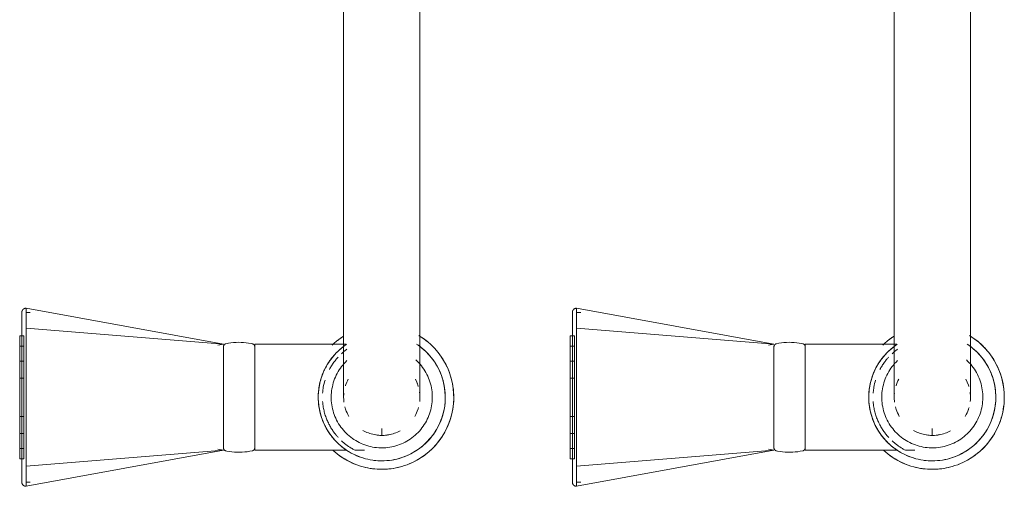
# Model space of a CAD drawing. Header units: millimetres. Extents: x -281 to 121694, y -16481 to 65128.
# Tile 9 of 256: x 14526 to 14758, y 11514 to 11624. Entities that reach past the tile are written whole.
import ezdxf

# ---------------------------------------------------------------- set-up
doc = ezdxf.new("R2010")
doc.units = ezdxf.units.MM
doc.layers.add('A--L74__VasteSanitaireVoorz', color=1, linetype='Continuous', lineweight=5)
doc.layers.add('A--L82__LosseGebruikersInvent', color=1, linetype='Continuous', lineweight=5)

# ---------------------------------------------------------------- blocks, each defined once
blk = doc.blocks.new('NLRS_82_FU_UN_spoekbak_gen_kad - spoelbak dxbxh 900x1200x957-V359-L_80_ 15')
at = {"layer": 'A--L74__VasteSanitaireVoorz'}
for p, q in [((37.39, -44.82), (84, -36.32)), ((84, -41.04), (84, -36.32)), ((167.39, -44.82), (214, -36.32)), ((214, -41.04), (214, -36.32)), ((84, -37.32), (83, -37.32)), ((214, -37.32), (213, -37.32)), ((37.39, -44.82), (84, -41.04)), ((84, -73.61), (84, -41.04)), ((167.39, -44.82), (214, -41.04)), ((214, -73.61), (214, -41.04)), ((85.5, -42.82), (84.5, -42.82)), ((84.5, -42.82), (84.5, -71.82)), ((84.5, -42.82), (84.5, -71.82)), ((85.5, -71.82), (85.5, -42.82)), ((85.5, -71.82), (85.5, -42.82)), ((215.5, -42.82), (214.5, -42.82)), ((214.5, -42.82), (214.5, -71.82)), ((214.5, -42.82), (214.5, -71.82)), ((215.5, -71.82), (215.5, -42.82)), ((215.5, -71.82), (215.5, -42.82)), ((6.3, -44.82), (4.1, -44.82)), ((30, -44.82), (8.29, -44.82)), ((30, -69.82), (30, -44.82)), ((38.71, -45.05), (37.39, -44.82)), ((37.39, -45.25), (37.39, -69.4)), ((85.5, -45.24), (84.5, -45.24)), ((84.5, -45.24), (84.5, -69.41)), ((84.5, -45.24), (84.5, -69.41)), ((84.5, -69.41), (84.5, -45.24)), ((84.5, -69.41), (84.5, -45.24)), ((85.5, -69.41), (85.5, -45.24)), ((85.5, -69.41), (85.5, -45.24)), ((85.5, -45.24), (85.5, -69.41)), ((85.5, -45.24), (85.5, -69.41)), ((136.3, -44.82), (134.1, -44.82)), ((160, -44.82), (138.29, -44.82)), ((160, -69.82), (160, -44.82)), ((168.71, -45.05), (167.39, -44.82)), ((167.39, -45.25), (167.39, -69.4)), ((215.5, -45.24), (214.5, -45.24)), ((214.5, -45.24), (214.5, -69.41)), ((214.5, -45.24), (214.5, -69.41)), ((214.5, -69.41), (214.5, -45.24)), ((214.5, -69.41), (214.5, -45.24)), ((215.5, -69.41), (215.5, -45.24)), ((215.5, -69.41), (215.5, -45.24)), ((215.5, -45.24), (215.5, -69.41)), ((215.5, -45.24), (215.5, -69.41)), ((0, -48.49), (0, -49.97)), ((85.5, -48.79), (84.5, -48.79)), ((84.5, -48.79), (84.5, -65.85)), ((84.5, -48.79), (84.5, -65.85)), ((84.5, -65.85), (84.5, -48.79)), ((84.5, -65.85), (84.5, -48.79)), ((85.5, -65.85), (85.5, -48.79)), ((85.5, -65.85), (85.5, -48.79)), ((85.5, -48.79), (85.5, -65.85)), ((85.5, -48.79), (85.5, -65.85)), ((130, -48.49), (130, -49.97)), ((215.5, -48.79), (214.5, -48.79)), ((214.5, -48.79), (214.5, -65.85)), ((214.5, -48.79), (214.5, -65.85)), ((214.5, -65.85), (214.5, -48.79)), ((214.5, -65.85), (214.5, -48.79)), ((215.5, -65.85), (215.5, -48.79)), ((215.5, -65.85), (215.5, -48.79)), ((215.5, -48.79), (215.5, -65.85)), ((215.5, -48.79), (215.5, -65.85)), ((85.5, -52.79), (84.5, -52.79)), ((84.5, -52.79), (84.5, -61.86)), ((84.5, -52.79), (84.5, -61.86)), ((84.5, -61.86), (84.5, -52.79)), ((84.5, -61.86), (84.5, -52.79)), ((85.5, -61.86), (85.5, -52.79)), ((85.5, -61.86), (85.5, -52.79)), ((85.5, -52.79), (85.5, -61.86)), ((85.5, -52.79), (85.5, -61.86)), ((215.5, -52.79), (214.5, -52.79)), ((214.5, -52.79), (214.5, -61.86)), ((214.5, -52.79), (214.5, -61.86)), ((214.5, -61.86), (214.5, -52.79)), ((214.5, -61.86), (214.5, -52.79)), ((215.5, -61.86), (215.5, -52.79)), ((215.5, -61.86), (215.5, -52.79)), ((215.5, -52.79), (215.5, -61.86)), ((215.5, -52.79), (215.5, -61.86)), ((84, -59.18), (84, -55.47)), ((214, -59.18), (214, -55.47)), ((84.5, -61.86), (85.5, -61.86)), ((214.5, -61.86), (215.5, -61.86)), ((84.5, -65.85), (85.5, -65.85)), ((214.5, -65.85), (215.5, -65.85)), ((37.39, -69.82), (38.71, -69.6)), ((84.5, -69.41), (85.5, -69.41)), ((167.39, -69.82), (168.71, -69.6)), ((214.5, -69.41), (215.5, -69.41)), ((8.39, -69.82), (30, -69.82)), ((37.39, -69.82), (84, -78.33)), ((37.39, -69.82), (84, -73.61)), ((84.5, -71.82), (85.5, -71.82)), ((138.39, -69.82), (160, -69.82)), ((167.39, -69.82), (214, -78.33)), ((167.39, -69.82), (214, -73.61)), ((214.5, -71.82), (215.5, -71.82)), ((84, -78.33), (84, -73.61)), ((214, -78.33), (214, -73.61)), ((83, -77.33), (84, -77.33)), ((213, -77.33), (214, -77.33)), ((-9, -87.32), (-9, -177.32)), ((9, -177.32), (9, -87.32)), ((121, -87.32), (121, -177.32)), ((139, -177.32), (139, -87.32))]:
    blk.add_line(p, q, dxfattribs=at)
at = {"layer": 'A--L74__VasteSanitaireVoorz', "flags": 128}
for points in [[(84, -36.32), (84.04, -36.32), (84.08, -36.32), (84.12, -36.33), (84.16, -36.33), (84.2, -36.34), (84.24, -36.35), (84.28, -36.36), (84.31, -36.37), (84.35, -36.38), (84.39, -36.4), (84.43, -36.41), (84.46, -36.43), (84.5, -36.45), (84.53, -36.47), (84.56, -36.49), (84.6, -36.52), (84.63, -36.54), (84.66, -36.57), (84.69, -36.59), (84.72, -36.62), (84.74, -36.65), (84.77, -36.68), (84.8, -36.71), (84.82, -36.75), (84.84, -36.78), (84.86, -36.81), (84.88, -36.85), (84.9, -36.88), (84.92, -36.92), (84.93, -36.96), (84.95, -36.99), (84.96, -37.03), (84.97, -37.07), (84.98, -37.11), (84.99, -37.15), (84.99, -37.19), (85, -37.23), (85, -37.27), (85, -37.31), (85, -37.32)], [(214, -36.32), (214.04, -36.32), (214.08, -36.32), (214.12, -36.33), (214.16, -36.33), (214.2, -36.34), (214.24, -36.35), (214.28, -36.36), (214.31, -36.37), (214.35, -36.38), (214.39, -36.4), (214.43, -36.41), (214.46, -36.43), (214.5, -36.45), (214.53, -36.47), (214.56, -36.49), (214.6, -36.52), (214.63, -36.54), (214.66, -36.57), (214.69, -36.59), (214.72, -36.62), (214.74, -36.65), (214.77, -36.68), (214.8, -36.71), (214.82, -36.75), (214.84, -36.78), (214.86, -36.81), (214.88, -36.85), (214.9, -36.88), (214.92, -36.92), (214.93, -36.96), (214.95, -36.99), (214.96, -37.03), (214.97, -37.07), (214.98, -37.11), (214.99, -37.15), (214.99, -37.19), (215, -37.23), (215, -37.27), (215, -37.31), (215, -37.32)], [(85, -37.32), (85, -37.32), (85, -37.34), (85, -37.36), (85, -37.4), (85, -37.43)], [(85, -41.36), (85, -41.14), (85, -40.92), (85, -40.7), (85, -40.49), (85, -40.28), (85, -40.07), (85, -39.87), (85, -39.68), (85, -39.49), (85, -39.31), (85, -39.13), (85, -38.97), (85, -38.8), (85, -38.65), (85, -38.5), (85, -38.36), (85, -38.23), (85, -38.11), (85, -37.99), (85, -37.89), (85, -37.79), (85, -37.7), (85, -37.62), (85, -37.55), (85, -37.49), (85, -37.44), (85, -37.39), (85, -37.36), (85, -37.34), (85, -37.32), (85, -37.32)], [(85, -37.43), (85, -37.84), (85, -38.33), (85, -38.89), (85, -39.53), (85, -40.24), (85, -41.03), (85, -41.88), (85, -42.81), (85, -43.8), (85, -44.86), (85, -45.99), (85, -47.18), (85, -48.43), (85, -49.74), (85, -51.11), (85, -52.53), (85, -53.39)], [(215, -37.32), (215, -37.32), (215, -37.34), (215, -37.36), (215, -37.4), (215, -37.43)], [(215, -41.36), (215, -41.14), (215, -40.92), (215, -40.7), (215, -40.49), (215, -40.28), (215, -40.07), (215, -39.87), (215, -39.68), (215, -39.49), (215, -39.31), (215, -39.13), (215, -38.97), (215, -38.8), (215, -38.65), (215, -38.5), (215, -38.36), (215, -38.23), (215, -38.11), (215, -37.99), (215, -37.89), (215, -37.79), (215, -37.7), (215, -37.62), (215, -37.55), (215, -37.49), (215, -37.44), (215, -37.39), (215, -37.36), (215, -37.34), (215, -37.32), (215, -37.32)], [(215, -37.43), (215, -37.84), (215, -38.33), (215, -38.89), (215, -39.53), (215, -40.24), (215, -41.03), (215, -41.88), (215, -42.81), (215, -43.8), (215, -44.86), (215, -45.99), (215, -47.18), (215, -48.43), (215, -49.74), (215, -51.11), (215, -52.53), (215, -53.39)], [(0, -40.32), (-0.68, -40.34), (-1.36, -40.38), (-2.04, -40.45), (-2.71, -40.54), (-3.38, -40.66), (-4.04, -40.81), (-4.7, -40.99), (-5.35, -41.19), (-5.99, -41.41), (-6.62, -41.67), (-7.24, -41.94), (-7.85, -42.25), (-8.45, -42.57), (-9.03, -42.92), (-9.6, -43.29), (-10.15, -43.69), (-10.69, -44.11), (-11.21, -44.54), (-11.71, -45), (-12.2, -45.48), (-12.66, -45.98), (-13.1, -46.49), (-13.53, -47.03), (-13.93, -47.57), (-14.31, -48.14), (-14.66, -48.72), (-14.99, -49.31), (-15.3, -49.92), (-15.59, -50.54), (-15.84, -51.16), (-16.08, -51.8), (-16.29, -52.45), (-16.47, -53.11), (-16.62, -53.77), (-16.75, -54.43), (-16.85, -55.11), (-16.93, -55.78), (-16.98, -56.46), (-17, -57.14), (-16.99, -57.82), (-16.96, -58.5), (-16.9, -59.18), (-16.81, -59.85), (-16.7, -60.52), (-16.56, -61.19), (-16.39, -61.85), (-16.19, -62.5), (-15.97, -63.14), (-15.73, -63.77), (-15.46, -64.4), (-15.16, -65.01), (-14.84, -65.61), (-14.5, -66.2), (-14.13, -66.77), (-13.74, -67.33), (-13.33, -67.87), (-12.9, -68.39), (-12.45, -68.9), (-11.97, -69.39), (-11.48, -69.86), (-10.97, -70.31), (-10.44, -70.74), (-9.9, -71.14), (-9.34, -71.53), (-8.76, -71.89)], [(11.48, -44.79), (10.97, -44.34), (10.44, -43.91), (9.9, -43.5), (9.34, -43.12), (8.76, -42.76), (8.17, -42.42), (7.57, -42.1), (6.96, -41.81), (6.33, -41.55), (5.69, -41.31), (5.05, -41.09), (4.4, -40.9), (3.74, -40.74), (3.07, -40.6), (2.4, -40.49), (1.72, -40.41), (1.05, -40.36), (0.37, -40.33), (0, -40.32)], [(85, -73.28), (85, -71.42), (85, -69.53), (85, -67.62), (85, -65.7), (85, -63.76), (85, -61.81), (85, -59.86), (85, -57.9), (85, -55.94), (85, -53.98), (85, -52.03), (85, -50.09), (85, -48.15), (85, -46.24), (85, -44.34), (85, -42.46), (85, -41.36)], [(130, -40.32), (129.32, -40.34), (128.64, -40.38), (127.96, -40.45), (127.29, -40.54), (126.62, -40.66), (125.96, -40.81), (125.3, -40.99), (124.65, -41.19), (124.01, -41.41), (123.38, -41.67), (122.76, -41.94), (122.15, -42.25), (121.55, -42.57), (120.97, -42.92), (120.4, -43.29), (119.85, -43.69), (119.31, -44.11), (118.79, -44.54), (118.29, -45), (117.8, -45.48), (117.34, -45.98), (116.9, -46.49), (116.47, -47.03), (116.07, -47.57), (115.69, -48.14), (115.34, -48.72), (115.01, -49.31), (114.7, -49.92), (114.41, -50.54), (114.16, -51.16), (113.92, -51.8), (113.71, -52.45), (113.53, -53.11), (113.38, -53.77), (113.25, -54.43), (113.15, -55.11), (113.07, -55.78), (113.02, -56.46), (113, -57.14), (113.01, -57.82), (113.04, -58.5), (113.1, -59.18), (113.19, -59.85), (113.3, -60.52), (113.44, -61.19), (113.61, -61.85), (113.81, -62.5), (114.03, -63.14), (114.27, -63.77), (114.54, -64.4), (114.84, -65.01), (115.16, -65.61), (115.5, -66.2), (115.87, -66.77), (116.26, -67.33), (116.67, -67.87), (117.1, -68.39), (117.55, -68.9), (118.03, -69.39), (118.52, -69.86), (119.03, -70.31), (119.56, -70.74), (120.1, -71.14), (120.66, -71.53), (121.24, -71.89)], [(141.48, -44.79), (140.97, -44.34), (140.44, -43.91), (139.9, -43.5), (139.34, -43.12), (138.76, -42.76), (138.17, -42.42), (137.57, -42.1), (136.96, -41.81), (136.33, -41.55), (135.69, -41.31), (135.05, -41.09), (134.4, -40.9), (133.74, -40.74), (133.07, -40.6), (132.4, -40.49), (131.72, -40.41), (131.05, -40.36), (130.37, -40.33), (130, -40.32)], [(215, -73.28), (215, -71.42), (215, -69.53), (215, -67.62), (215, -65.7), (215, -63.76), (215, -61.81), (215, -59.86), (215, -57.9), (215, -55.94), (215, -53.98), (215, -52.03), (215, -50.09), (215, -48.15), (215, -46.24), (215, -44.34), (215, -42.46), (215, -41.36)], [(0, -42.32), (-0.6, -42.34), (-1.2, -42.37), (-1.8, -42.43), (-2.39, -42.52), (-2.98, -42.62), (-3.57, -42.75), (-4.15, -42.91), (-4.72, -43.09), (-5.28, -43.29), (-5.84, -43.51), (-6.39, -43.75), (-6.93, -44.02), (-7.45, -44.31), (-7.97, -44.62), (-8.47, -44.94), (-8.96, -45.29), (-9.43, -45.66), (-9.89, -46.05), (-10.33, -46.45), (-10.76, -46.87), (-11.17, -47.31), (-11.56, -47.77), (-11.93, -48.24), (-12.29, -48.72), (-12.62, -49.22), (-12.94, -49.73), (-13.23, -50.25), (-13.5, -50.79), (-13.75, -51.33), (-13.98, -51.89), (-14.19, -52.45), (-14.37, -53.02), (-14.53, -53.6), (-14.67, -54.19), (-14.78, -54.77), (-14.87, -55.37), (-14.94, -55.96), (-14.98, -56.56), (-15, -57.16), (-14.99, -57.76), (-14.96, -58.36), (-14.91, -58.96), (-14.83, -59.55), (-14.73, -60.15), (-14.61, -60.73), (-14.46, -61.31), (-14.29, -61.89), (-14.09, -62.46), (-13.88, -63.02), (-13.64, -63.57), (-13.38, -64.11), (-13.1, -64.64), (-12.79, -65.15), (-12.47, -65.66), (-12.13, -66.15), (-11.76, -66.63), (-11.38, -67.09), (-10.98, -67.54), (-10.57, -67.97), (-10.13, -68.38), (-9.68, -68.78), (-9.22, -69.16), (-8.73, -69.52), (-8.24, -69.86)], [(8.47, -69.7), (8.96, -69.36), (9.43, -68.99), (9.89, -68.6), (10.33, -68.2), (10.76, -67.77), (11.17, -67.34), (11.56, -66.88), (11.93, -66.41), (12.29, -65.93), (12.62, -65.43), (12.94, -64.92), (13.23, -64.39), (13.5, -63.86), (13.75, -63.31), (13.98, -62.76), (14.19, -62.2), (14.37, -61.62), (14.53, -61.05), (14.67, -60.46), (14.78, -59.87), (14.87, -59.28), (14.94, -58.68), (14.98, -58.09), (15, -57.49), (14.99, -56.89), (14.96, -56.29), (14.91, -55.69), (14.83, -55.09), (14.73, -54.5), (14.61, -53.92), (14.46, -53.33), (14.29, -52.76), (14.09, -52.19), (13.88, -51.63), (13.64, -51.08), (13.38, -50.54), (13.1, -50.01), (12.79, -49.49), (12.47, -48.99), (12.13, -48.5), (11.76, -48.02), (11.38, -47.56), (10.98, -47.11), (10.57, -46.68), (10.13, -46.26), (9.68, -45.87), (9.22, -45.49), (8.73, -45.13), (8.24, -44.79), (7.73, -44.47), (7.21, -44.17), (6.68, -43.89), (6.14, -43.64), (5.59, -43.4), (5.02, -43.19), (4.46, -43), (3.88, -42.83), (3.3, -42.69), (2.71, -42.57), (2.12, -42.47), (1.52, -42.4), (0.92, -42.35), (0.32, -42.33), (0, -42.32)], [(130, -42.32), (129.4, -42.34), (128.8, -42.37), (128.2, -42.43), (127.61, -42.52), (127.02, -42.62), (126.43, -42.75), (125.85, -42.91), (125.28, -43.09), (124.72, -43.29), (124.16, -43.51), (123.61, -43.75), (123.07, -44.02), (122.55, -44.31), (122.03, -44.62), (121.53, -44.94), (121.04, -45.29), (120.57, -45.66), (120.11, -46.05), (119.67, -46.45), (119.24, -46.87), (118.83, -47.31), (118.44, -47.77), (118.07, -48.24), (117.71, -48.72), (117.38, -49.22), (117.06, -49.73), (116.77, -50.25), (116.5, -50.79), (116.25, -51.33), (116.02, -51.89), (115.81, -52.45), (115.63, -53.02), (115.47, -53.6), (115.33, -54.19), (115.22, -54.77), (115.13, -55.37), (115.06, -55.96), (115.02, -56.56), (115, -57.16), (115.01, -57.76), (115.04, -58.36), (115.09, -58.96), (115.17, -59.55), (115.27, -60.15), (115.39, -60.73), (115.54, -61.31), (115.71, -61.89), (115.91, -62.46), (116.12, -63.02), (116.36, -63.57), (116.62, -64.11), (116.9, -64.64), (117.21, -65.15), (117.53, -65.66), (117.87, -66.15), (118.24, -66.63), (118.62, -67.09), (119.02, -67.54), (119.43, -67.97), (119.87, -68.38), (120.32, -68.78), (120.78, -69.16), (121.27, -69.52), (121.76, -69.86)], [(138.47, -69.7), (138.96, -69.36), (139.43, -68.99), (139.89, -68.6), (140.33, -68.2), (140.76, -67.77), (141.17, -67.34), (141.56, -66.88), (141.93, -66.41), (142.29, -65.93), (142.62, -65.43), (142.94, -64.92), (143.23, -64.39), (143.5, -63.86), (143.75, -63.31), (143.98, -62.76), (144.19, -62.2), (144.37, -61.62), (144.53, -61.05), (144.67, -60.46), (144.78, -59.87), (144.87, -59.28), (144.94, -58.68), (144.98, -58.09), (145, -57.49), (144.99, -56.89), (144.96, -56.29), (144.91, -55.69), (144.83, -55.09), (144.73, -54.5), (144.61, -53.92), (144.46, -53.33), (144.29, -52.76), (144.09, -52.19), (143.88, -51.63), (143.64, -51.08), (143.38, -50.54), (143.1, -50.01), (142.79, -49.49), (142.47, -48.99), (142.13, -48.5), (141.76, -48.02), (141.38, -47.56), (140.98, -47.11), (140.57, -46.68), (140.13, -46.26), (139.68, -45.87), (139.22, -45.49), (138.73, -45.13), (138.24, -44.79), (137.73, -44.47), (137.21, -44.17), (136.68, -43.89), (136.14, -43.64), (135.59, -43.4), (135.02, -43.19), (134.46, -43), (133.88, -42.83), (133.3, -42.69), (132.71, -42.57), (132.12, -42.47), (131.52, -42.4), (130.92, -42.35), (130.32, -42.33), (130, -42.32)], [(0, -45.39), (-0.48, -45.4), (-0.95, -45.42), (-1.43, -45.47), (-1.9, -45.54), (-2.37, -45.62), (-2.84, -45.73), (-3.3, -45.85), (-3.76, -45.99), (-4.21, -46.15), (-4.65, -46.33), (-5.08, -46.52), (-5.51, -46.74), (-5.93, -46.96), (-6.34, -47.21), (-6.74, -47.47), (-7.13, -47.75), (-7.51, -48.04), (-7.87, -48.35), (-8.22, -48.67), (-8.56, -49.01), (-8.89, -49.36), (-9.2, -49.72), (-9.5, -50.09), (-9.78, -50.48), (-10.05, -50.87), (-10.3, -51.28), (-10.53, -51.7), (-10.75, -52.12), (-10.94, -52.56), (-11.13, -53), (-11.29, -53.45), (-11.44, -53.9), (-11.56, -54.36), (-11.67, -54.83), (-11.76, -55.29), (-11.84, -55.77), (-11.89, -56.24), (-11.92, -56.72), (-11.94, -57.2), (-11.93, -57.67), (-11.91, -58.15), (-11.87, -58.63), (-11.81, -59.1), (-11.72, -59.57), (-11.63, -60.04), (-11.51, -60.5), (-11.37, -60.96), (-11.22, -61.41), (-11.05, -61.85), (-10.86, -62.29), (-10.65, -62.72), (-10.42, -63.14), (-10.18, -63.56), (-9.93, -63.96), (-9.65, -64.35), (-9.36, -64.73), (-9.06, -65.1), (-8.74, -65.45), (-8.41, -65.8), (-8.06, -66.13)], [(8.22, -65.98), (8.56, -65.64), (8.89, -65.29), (9.2, -64.93), (9.5, -64.56), (9.78, -64.17), (10.05, -63.77), (10.3, -63.37), (10.53, -62.95), (10.75, -62.53), (10.94, -62.09), (11.13, -61.65), (11.29, -61.2), (11.44, -60.75), (11.56, -60.29), (11.67, -59.82), (11.76, -59.35), (11.84, -58.88), (11.89, -58.41), (11.92, -57.93), (11.94, -57.45), (11.93, -56.98), (11.91, -56.5), (11.87, -56.02), (11.81, -55.55), (11.72, -55.08), (11.63, -54.61), (11.51, -54.15), (11.37, -53.69), (11.22, -53.24), (11.05, -52.79), (10.86, -52.36), (10.65, -51.93), (10.42, -51.5), (10.18, -51.09), (9.93, -50.69), (9.65, -50.3), (9.36, -49.92), (9.06, -49.55), (8.74, -49.19), (8.41, -48.85), (8.06, -48.52), (7.71, -48.21), (7.33, -47.9), (6.95, -47.62), (6.56, -47.35), (6.15, -47.09), (5.74, -46.86), (5.32, -46.64), (4.89, -46.43), (4.45, -46.24), (4, -46.08), (3.55, -45.92), (3.09, -45.79), (2.62, -45.68), (2.16, -45.58), (1.68, -45.51), (1.21, -45.45), (0.73, -45.41), (0.26, -45.39), (0, -45.39)], [(30, -45.42), (30, -45.39), (30, -45.36), (30.01, -45.33), (30.01, -45.3), (30.01, -45.27), (30.02, -45.24), (30.03, -45.21), (30.04, -45.18), (30.05, -45.16), (30.06, -45.13), (30.07, -45.1), (30.08, -45.07), (30.1, -45.05), (30.11, -45.02), (30.13, -45), (30.15, -44.97), (30.17, -44.95), (30.19, -44.92), (30.21, -44.9), (30.23, -44.88), (30.25, -44.86), (30.27, -44.84), (30.3, -44.82), (30.32, -44.8), (30.34, -44.79), (30.37, -44.77), (30.4, -44.76), (30.42, -44.74), (30.45, -44.73), (30.48, -44.72), (30.51, -44.71), (30.53, -44.7), (30.56, -44.69), (30.59, -44.69)], [(30, -45.42), (30, -45.43), (30, -45.46), (30, -45.5), (30, -45.57), (30, -45.66), (30, -45.76), (30, -45.88), (30, -46.02), (30, -46.18), (30, -46.36), (30, -46.55), (30, -46.76), (30, -46.99), (30, -47.24), (30, -47.5), (30, -47.78), (30, -48.07), (30, -48.37), (30, -48.7), (30, -49.03), (30, -49.38), (30, -49.74), (30, -50.11), (30, -50.5), (30, -50.89), (30, -51.3), (30, -51.71), (30, -52.14), (30, -52.57), (30, -53.01), (30, -53.46), (30, -53.91), (30, -54.37), (30, -54.83), (30, -55.3), (30, -55.77), (30, -56.24), (30, -56.72), (30, -57.2), (30, -57.67), (30, -58.15), (30, -58.62), (30, -59.09), (30, -59.56), (30, -60.03), (30, -60.49), (30, -60.95), (30, -61.4), (30, -61.84), (30, -62.28), (30, -62.71), (30, -63.13), (30, -63.54), (30, -63.94), (30, -64.33), (30, -64.71), (30, -65.08), (30, -65.43), (30, -65.77), (30, -66.1), (30, -66.42), (30, -66.72), (30, -67), (30, -67.27), (30, -67.52), (30, -67.76), (30, -67.98), (30, -68.19), (30, -68.37), (30, -68.54), (30, -68.69), (30, -68.82), (30, -68.94), (30, -69.03), (30, -69.11), (30, -69.17), (30, -69.21), (30, -69.23), (30, -69.23)], [(30, -46.46), (30, -46.28), (30, -46.11), (30, -45.96), (30, -45.82), (30, -45.71), (30, -45.62), (30, -45.54), (30, -45.48), (30, -45.44), (30, -45.42), (30, -45.42)], [(30.59, -44.69), (31.18, -44.57), (31.78, -44.48), (32.37, -44.42), (32.97, -44.38), (33.57, -44.36), (34.17, -44.37), (34.77, -44.4), (35.37, -44.45), (35.96, -44.53), (36.55, -44.64), (36.8, -44.69)], [(36.8, -44.69), (36.83, -44.69), (36.86, -44.7), (36.88, -44.71), (36.91, -44.72), (36.94, -44.73), (36.97, -44.74), (36.99, -44.76), (37.02, -44.77), (37.05, -44.79), (37.07, -44.8), (37.1, -44.82), (37.12, -44.84), (37.14, -44.86), (37.16, -44.88), (37.18, -44.9), (37.21, -44.92), (37.22, -44.95), (37.24, -44.97), (37.26, -44.99), (37.28, -45.02), (37.29, -45.05), (37.31, -45.07), (37.32, -45.1), (37.33, -45.13), (37.34, -45.15), (37.35, -45.18), (37.36, -45.21), (37.37, -45.24), (37.38, -45.27), (37.38, -45.3), (37.39, -45.33), (37.39, -45.36), (37.39, -45.39), (37.39, -45.42)], [(37.39, -69.23), (37.39, -69.22), (37.39, -69.19), (37.39, -69.14), (37.39, -69.08), (37.39, -68.99), (37.39, -68.89), (37.39, -68.77), (37.39, -68.62), (37.39, -68.47), (37.39, -68.29), (37.39, -68.09), (37.39, -67.88), (37.39, -67.66), (37.39, -67.41), (37.39, -67.15), (37.39, -66.87), (37.39, -66.58), (37.39, -66.27), (37.39, -65.95), (37.39, -65.62), (37.39, -65.27), (37.39, -64.91), (37.39, -64.54), (37.39, -64.15), (37.39, -63.76), (37.39, -63.35), (37.39, -62.93), (37.39, -62.51), (37.39, -62.08), (37.39, -61.64), (37.39, -61.19), (37.39, -60.74), (37.39, -60.28), (37.39, -59.81), (37.39, -59.35), (37.39, -58.88), (37.39, -58.4), (37.39, -57.93), (37.39, -57.45), (37.39, -56.98), (37.39, -56.5), (37.39, -56.03), (37.39, -55.55), (37.39, -55.08), (37.39, -54.62), (37.39, -54.16), (37.39, -53.7), (37.39, -53.25), (37.39, -52.81), (37.39, -52.37), (37.39, -51.94), (37.39, -51.52), (37.39, -51.11), (37.39, -50.71), (37.39, -50.32), (37.39, -49.94), (37.39, -49.57), (37.39, -49.22), (37.39, -48.87), (37.39, -48.55), (37.39, -48.23), (37.39, -47.93), (37.39, -47.65), (37.39, -47.38), (37.39, -47.12), (37.39, -46.89), (37.39, -46.67), (37.39, -46.46), (37.39, -46.28), (37.39, -46.11), (37.39, -45.96), (37.39, -45.82), (37.39, -45.71), (37.39, -45.62), (37.39, -45.54), (37.39, -45.48), (37.39, -45.44), (37.39, -45.42), (37.39, -45.42)], [(37.39, -45.42), (37.39, -45.43), (37.39, -45.46), (37.39, -45.5), (37.39, -45.57), (37.39, -45.66), (37.39, -45.76), (37.39, -45.88), (37.39, -46.02), (37.39, -46.18), (37.39, -46.36)], [(130, -45.39), (129.52, -45.4), (129.05, -45.42), (128.57, -45.47), (128.1, -45.54), (127.63, -45.62), (127.16, -45.73), (126.7, -45.85), (126.24, -45.99), (125.79, -46.15), (125.35, -46.33), (124.92, -46.52), (124.49, -46.74), (124.07, -46.96), (123.66, -47.21), (123.26, -47.47), (122.87, -47.75), (122.49, -48.04), (122.13, -48.35), (121.78, -48.67), (121.44, -49.01), (121.11, -49.36), (120.8, -49.72), (120.5, -50.09), (120.22, -50.48), (119.95, -50.87), (119.7, -51.28), (119.47, -51.7), (119.25, -52.12), (119.06, -52.56), (118.87, -53), (118.71, -53.45), (118.56, -53.9), (118.44, -54.36), (118.33, -54.83), (118.24, -55.29), (118.16, -55.77), (118.11, -56.24), (118.08, -56.72), (118.06, -57.2), (118.07, -57.67), (118.09, -58.15), (118.13, -58.63), (118.19, -59.1), (118.28, -59.57), (118.37, -60.04), (118.49, -60.5), (118.63, -60.96), (118.78, -61.41), (118.95, -61.85), (119.14, -62.29), (119.35, -62.72), (119.58, -63.14), (119.82, -63.56), (120.07, -63.96), (120.35, -64.35), (120.64, -64.73), (120.94, -65.1), (121.26, -65.45), (121.59, -65.8), (121.94, -66.13)], [(138.22, -65.98), (138.56, -65.64), (138.89, -65.29), (139.2, -64.93), (139.5, -64.56), (139.78, -64.17), (140.05, -63.77), (140.3, -63.37), (140.53, -62.95), (140.75, -62.53), (140.94, -62.09), (141.13, -61.65), (141.29, -61.2), (141.44, -60.75), (141.56, -60.29), (141.67, -59.82), (141.76, -59.35), (141.84, -58.88), (141.89, -58.41), (141.92, -57.93), (141.94, -57.45), (141.93, -56.98), (141.91, -56.5), (141.87, -56.02), (141.81, -55.55), (141.72, -55.08), (141.63, -54.61), (141.51, -54.15), (141.37, -53.69), (141.22, -53.24), (141.05, -52.79), (140.86, -52.36), (140.65, -51.93), (140.42, -51.5), (140.18, -51.09), (139.93, -50.69), (139.65, -50.3), (139.36, -49.92), (139.06, -49.55), (138.74, -49.19), (138.41, -48.85), (138.06, -48.52), (137.71, -48.21), (137.33, -47.9), (136.95, -47.62), (136.56, -47.35), (136.15, -47.09), (135.74, -46.86), (135.32, -46.64), (134.89, -46.43), (134.45, -46.24), (134, -46.08), (133.55, -45.92), (133.09, -45.79), (132.62, -45.68), (132.16, -45.58), (131.68, -45.51), (131.21, -45.45), (130.73, -45.41), (130.26, -45.39), (130, -45.39)], [(160, -45.42), (160, -45.39), (160, -45.36), (160.01, -45.33), (160.01, -45.3), (160.01, -45.27), (160.02, -45.24), (160.03, -45.21), (160.04, -45.18), (160.05, -45.16), (160.06, -45.13), (160.07, -45.1), (160.08, -45.07), (160.1, -45.05), (160.11, -45.02), (160.13, -45), (160.15, -44.97), (160.17, -44.95), (160.19, -44.92), (160.21, -44.9), (160.23, -44.88), (160.25, -44.86), (160.27, -44.84), (160.3, -44.82), (160.32, -44.8), (160.34, -44.79), (160.37, -44.77), (160.4, -44.76), (160.42, -44.74), (160.45, -44.73), (160.48, -44.72), (160.51, -44.71), (160.53, -44.7), (160.56, -44.69), (160.59, -44.69)], [(160, -45.42), (160, -45.43), (160, -45.46), (160, -45.5), (160, -45.57), (160, -45.66), (160, -45.76), (160, -45.88), (160, -46.02), (160, -46.18), (160, -46.36), (160, -46.55), (160, -46.76), (160, -46.99), (160, -47.24), (160, -47.5), (160, -47.78), (160, -48.07), (160, -48.37), (160, -48.7), (160, -49.03), (160, -49.38), (160, -49.74), (160, -50.11), (160, -50.5), (160, -50.89), (160, -51.3), (160, -51.71), (160, -52.14), (160, -52.57), (160, -53.01), (160, -53.46), (160, -53.91), (160, -54.37), (160, -54.83), (160, -55.3), (160, -55.77), (160, -56.24), (160, -56.72), (160, -57.2), (160, -57.67), (160, -58.15), (160, -58.62), (160, -59.09), (160, -59.56), (160, -60.03), (160, -60.49), (160, -60.95), (160, -61.4), (160, -61.84), (160, -62.28), (160, -62.71), (160, -63.13), (160, -63.54), (160, -63.94), (160, -64.33), (160, -64.71), (160, -65.08), (160, -65.43), (160, -65.77), (160, -66.1), (160, -66.42), (160, -66.72), (160, -67), (160, -67.27), (160, -67.52), (160, -67.76), (160, -67.98), (160, -68.19), (160, -68.37), (160, -68.54), (160, -68.69), (160, -68.82), (160, -68.94), (160, -69.03), (160, -69.11), (160, -69.17), (160, -69.21), (160, -69.23), (160, -69.23)], [(160, -46.46), (160, -46.28), (160, -46.11), (160, -45.96), (160, -45.82), (160, -45.71), (160, -45.62), (160, -45.54), (160, -45.48), (160, -45.44), (160, -45.42), (160, -45.42)], [(160.59, -44.69), (161.18, -44.57), (161.78, -44.48), (162.37, -44.42), (162.97, -44.38), (163.57, -44.36), (164.17, -44.37), (164.77, -44.4), (165.37, -44.45), (165.96, -44.53), (166.55, -44.64), (166.8, -44.69)], [(166.8, -44.69), (166.83, -44.69), (166.86, -44.7), (166.88, -44.71), (166.91, -44.72), (166.94, -44.73), (166.97, -44.74), (166.99, -44.76), (167.02, -44.77), (167.05, -44.79), (167.07, -44.8), (167.1, -44.82), (167.12, -44.84), (167.14, -44.86), (167.16, -44.88), (167.18, -44.9), (167.21, -44.92), (167.22, -44.95), (167.24, -44.97), (167.26, -44.99), (167.28, -45.02), (167.29, -45.05), (167.31, -45.07), (167.32, -45.1), (167.33, -45.13), (167.34, -45.15), (167.35, -45.18), (167.36, -45.21), (167.37, -45.24), (167.38, -45.27), (167.38, -45.3), (167.39, -45.33), (167.39, -45.36), (167.39, -45.39), (167.39, -45.42)], [(167.39, -69.23), (167.39, -69.22), (167.39, -69.19), (167.39, -69.14), (167.39, -69.08), (167.39, -68.99), (167.39, -68.89), (167.39, -68.77), (167.39, -68.62), (167.39, -68.47), (167.39, -68.29), (167.39, -68.09), (167.39, -67.88), (167.39, -67.66), (167.39, -67.41), (167.39, -67.15), (167.39, -66.87), (167.39, -66.58), (167.39, -66.27), (167.39, -65.95), (167.39, -65.62), (167.39, -65.27), (167.39, -64.91), (167.39, -64.54), (167.39, -64.15), (167.39, -63.76), (167.39, -63.35), (167.39, -62.93), (167.39, -62.51), (167.39, -62.08), (167.39, -61.64), (167.39, -61.19), (167.39, -60.74), (167.39, -60.28), (167.39, -59.81), (167.39, -59.35), (167.39, -58.88), (167.39, -58.4), (167.39, -57.93), (167.39, -57.45), (167.39, -56.98), (167.39, -56.5), (167.39, -56.03), (167.39, -55.55), (167.39, -55.08), (167.39, -54.62), (167.39, -54.16), (167.39, -53.7), (167.39, -53.25), (167.39, -52.81), (167.39, -52.37), (167.39, -51.94), (167.39, -51.52), (167.39, -51.11), (167.39, -50.71), (167.39, -50.32), (167.39, -49.94), (167.39, -49.57), (167.39, -49.22), (167.39, -48.87), (167.39, -48.55), (167.39, -48.23), (167.39, -47.93), (167.39, -47.65), (167.39, -47.38), (167.39, -47.12), (167.39, -46.89), (167.39, -46.67), (167.39, -46.46), (167.39, -46.28), (167.39, -46.11), (167.39, -45.96), (167.39, -45.82), (167.39, -45.71), (167.39, -45.62), (167.39, -45.54), (167.39, -45.48), (167.39, -45.44), (167.39, -45.42), (167.39, -45.42)], [(167.39, -45.42), (167.39, -45.43), (167.39, -45.46), (167.39, -45.5), (167.39, -45.57), (167.39, -45.66), (167.39, -45.76), (167.39, -45.88), (167.39, -46.02), (167.39, -46.18), (167.39, -46.36)], [(-4.33, -49.43), (-4.01, -49.27), (-3.68, -49.11), (-3.35, -48.97), (-3.01, -48.84), (-2.67, -48.73), (-2.33, -48.63), (-1.98, -48.54), (-1.63, -48.47), (-1.27, -48.41), (-0.91, -48.37), (-0.55, -48.34), (-0.19, -48.33), (0, -48.32)], [(0, -48.32), (0.36, -48.33), (0.72, -48.35), (1.08, -48.39), (1.43, -48.44), (1.79, -48.5), (2.14, -48.58), (2.49, -48.67), (2.83, -48.78), (3.17, -48.9), (3.5, -49.03), (3.83, -49.18), (4.16, -49.34), (4.47, -49.51)], [(125.67, -49.43), (125.99, -49.27), (126.32, -49.11), (126.65, -48.97), (126.99, -48.84), (127.33, -48.73), (127.67, -48.63), (128.02, -48.54), (128.37, -48.47), (128.73, -48.41), (129.09, -48.37), (129.45, -48.34), (129.81, -48.33), (130, -48.32)], [(130, -48.32), (130.36, -48.33), (130.72, -48.35), (131.08, -48.39), (131.43, -48.44), (131.79, -48.5), (132.14, -48.58), (132.49, -48.67), (132.83, -48.78), (133.17, -48.9), (133.5, -49.03), (133.83, -49.18), (134.16, -49.34), (134.47, -49.51)], [(85, -53.39), (85, -53.57), (85, -53.76), (85, -53.96), (85, -54.16), (85, -54.37), (85, -54.58), (85, -54.79), (85, -55.01), (85, -55.24), (85, -55.46), (85, -55.69), (85, -55.92), (85, -56.16), (85, -56.4), (85, -56.63), (85, -56.87), (85, -57.11), (85, -57.35), (85, -57.59), (85, -57.83), (85, -58.07), (85, -58.31), (85, -58.54), (85, -58.78), (85, -59.01), (85, -59.24), (85, -59.46), (85, -59.69), (85, -59.9), (85, -60.12), (85, -60.33), (85, -60.53), (85, -60.73), (85, -60.93), (85, -61.12), (85, -61.26)], [(215, -53.39), (215, -53.57), (215, -53.76), (215, -53.96), (215, -54.16), (215, -54.37), (215, -54.58), (215, -54.79), (215, -55.01), (215, -55.24), (215, -55.46), (215, -55.69), (215, -55.92), (215, -56.16), (215, -56.4), (215, -56.63), (215, -56.87), (215, -57.11), (215, -57.35), (215, -57.59), (215, -57.83), (215, -58.07), (215, -58.31), (215, -58.54), (215, -58.78), (215, -59.01), (215, -59.24), (215, -59.46), (215, -59.69), (215, -59.9), (215, -60.12), (215, -60.33), (215, -60.53), (215, -60.73), (215, -60.93), (215, -61.12), (215, -61.26)], [(-8.68, -54.93), (-8.57, -54.59), (-8.46, -54.24)], [(8.51, -54.4), (8.62, -54.74), (8.72, -55.09)], [(121.32, -54.93), (121.43, -54.59), (121.54, -54.24)], [(138.51, -54.4), (138.62, -54.74), (138.72, -55.09)], [(-8.92, -58.5), (-8.96, -58.14), (-8.99, -57.78), (-9, -57.42), (-9, -57.06), (-8.98, -56.7), (-8.95, -56.34)], [(-9, -57.32), (-9, -57.35), (-9, -57.42), (-9, -57.54), (-9, -57.71), (-9, -57.92), (-9, -58.18), (-9, -58.49), (-9, -58.85), (-9, -59.25), (-9, -59.69), (-9, -60.18), (-9, -60.71), (-9, -61.29), (-9, -61.91), (-9, -62.56), (-9, -63.26), (-9, -64), (-9, -64.77), (-9, -65.58), (-9, -66.42), (-9, -67.3), (-9, -68.21), (-9, -69.15), (-9, -70.12), (-9, -71.11), (-9, -72.14), (-9, -73.18), (-9, -74.25), (-9, -75.34), (-9, -76.45), (-9, -77.58), (-9, -78.72), (-9, -79.88), (-9, -81.05), (-9, -82.22), (-9, -83.41), (-9, -84.6), (-9, -85.8), (-9, -87), (-9, -87.32)], [(8.92, -56.15), (8.96, -56.51), (8.99, -56.87), (9, -57.23), (9, -57.59), (8.98, -57.95), (8.95, -58.3)], [(9, -87.32), (9, -86.12), (9, -84.93), (9, -83.73), (9, -82.54), (9, -81.36), (9, -80.19), (9, -79.03), (9, -77.89), (9, -76.76), (9, -75.64), (9, -74.55), (9, -73.47), (9, -72.42), (9, -71.39), (9, -70.38), (9, -69.41), (9, -68.46), (9, -67.54), (9, -66.66), (9, -65.8), (9, -64.98), (9, -64.2), (9, -63.46), (9, -62.75), (9, -62.08), (9, -61.45), (9, -60.87), (9, -60.32), (9, -59.82), (9, -59.36), (9, -58.95), (9, -58.58), (9, -58.26), (9, -57.99), (9, -57.76), (9, -57.58), (9, -57.45), (9, -57.36), (9, -57.33)], [(121.08, -58.5), (121.04, -58.14), (121.01, -57.78), (121, -57.42), (121, -57.06), (121.02, -56.7), (121.05, -56.34)], [(121, -57.32), (121, -57.35), (121, -57.42), (121, -57.54), (121, -57.71), (121, -57.92), (121, -58.18), (121, -58.49), (121, -58.85), (121, -59.25), (121, -59.69), (121, -60.18), (121, -60.71), (121, -61.29), (121, -61.91), (121, -62.56), (121, -63.26), (121, -64), (121, -64.77), (121, -65.58), (121, -66.42), (121, -67.3), (121, -68.21), (121, -69.15), (121, -70.12), (121, -71.11), (121, -72.14), (121, -73.18), (121, -74.25), (121, -75.34), (121, -76.45), (121, -77.58), (121, -78.72), (121, -79.88), (121, -81.05), (121, -82.22), (121, -83.41), (121, -84.6), (121, -85.8), (121, -87), (121, -87.32)], [(138.92, -56.15), (138.96, -56.51), (138.99, -56.87), (139, -57.23), (139, -57.59), (138.98, -57.95), (138.95, -58.3)], [(139, -87.32), (139, -86.12), (139, -84.93), (139, -83.73), (139, -82.54), (139, -81.36), (139, -80.19), (139, -79.03), (139, -77.89), (139, -76.76), (139, -75.64), (139, -74.55), (139, -73.47), (139, -72.42), (139, -71.39), (139, -70.38), (139, -69.41), (139, -68.46), (139, -67.54), (139, -66.66), (139, -65.8), (139, -64.98), (139, -64.2), (139, -63.46), (139, -62.75), (139, -62.08), (139, -61.45), (139, -60.87), (139, -60.32), (139, -59.82), (139, -59.36), (139, -58.95), (139, -58.58), (139, -58.26), (139, -57.99), (139, -57.76), (139, -57.58), (139, -57.45), (139, -57.36), (139, -57.33)], [(-8.1, -61.25), (-8.25, -60.92), (-8.39, -60.59), (-8.51, -60.25), (-8.62, -59.9)], [(8.57, -60.06), (8.46, -60.4), (8.33, -60.74), (8.18, -61.07), (8.03, -61.39)], [(121.9, -61.25), (121.75, -60.92), (121.61, -60.59), (121.49, -60.25), (121.38, -59.9)], [(138.57, -60.06), (138.46, -60.4), (138.33, -60.74), (138.18, -61.07), (138.03, -61.39)], [(85, -61.26), (85, -62.71), (85, -64.11), (85, -65.46), (85, -66.74), (85, -67.97), (85, -69.13), (85, -70.23), (85, -71.26), (85, -72.23), (85, -73.13), (85, -73.95), (85, -74.71), (85, -75.39), (85, -76), (85, -76.53), (85, -76.99), (85, -77.22)], [(215, -61.26), (215, -62.71), (215, -64.11), (215, -65.46), (215, -66.74), (215, -67.97), (215, -69.13), (215, -70.23), (215, -71.26), (215, -72.23), (215, -73.13), (215, -73.95), (215, -74.71), (215, -75.39), (215, -76), (215, -76.53), (215, -76.99), (215, -77.22)], [(9.03, -71.73), (9.6, -71.35), (10.15, -70.96), (10.69, -70.54), (11.21, -70.1), (11.71, -69.65)], [(30, -69.23), (30, -69.22), (30, -69.19), (30, -69.14), (30, -69.08), (30, -68.99), (30, -68.89), (30, -68.77), (30, -68.62), (30, -68.47), (30, -68.29)], [(30.59, -69.96), (30.57, -69.96), (30.54, -69.95), (30.51, -69.94), (30.48, -69.93), (30.45, -69.92), (30.42, -69.9), (30.4, -69.89), (30.37, -69.88), (30.35, -69.86), (30.32, -69.84), (30.3, -69.83), (30.27, -69.81), (30.25, -69.79), (30.23, -69.77), (30.21, -69.75), (30.19, -69.72), (30.17, -69.7), (30.15, -69.68), (30.13, -69.65), (30.12, -69.63), (30.1, -69.6), (30.09, -69.58), (30.07, -69.55), (30.06, -69.52), (30.05, -69.49), (30.04, -69.47), (30.03, -69.44), (30.02, -69.41), (30.02, -69.38), (30.01, -69.35), (30.01, -69.32), (30, -69.29), (30, -69.26), (30, -69.23)], [(37.39, -69.23), (37.39, -69.26), (37.39, -69.29), (37.39, -69.32), (37.38, -69.35), (37.38, -69.38), (37.37, -69.41), (37.36, -69.44), (37.35, -69.46), (37.34, -69.49), (37.33, -69.52), (37.32, -69.55), (37.31, -69.57), (37.29, -69.6), (37.28, -69.63), (37.26, -69.65), (37.24, -69.68), (37.23, -69.7), (37.21, -69.72), (37.19, -69.75), (37.17, -69.77), (37.14, -69.79), (37.12, -69.81), (37.1, -69.83), (37.07, -69.84), (37.05, -69.86), (37.02, -69.88), (37, -69.89), (36.97, -69.9), (36.94, -69.92), (36.91, -69.93), (36.89, -69.94), (36.86, -69.95), (36.83, -69.96), (36.8, -69.96)], [(37.39, -68.19), (37.39, -68.37), (37.39, -68.54), (37.39, -68.69), (37.39, -68.82), (37.39, -68.94), (37.39, -69.03), (37.39, -69.11), (37.39, -69.17), (37.39, -69.21), (37.39, -69.23), (37.39, -69.23)], [(139.03, -71.73), (139.6, -71.35), (140.15, -70.96), (140.69, -70.54), (141.21, -70.1), (141.71, -69.65)], [(160, -69.23), (160, -69.22), (160, -69.19), (160, -69.14), (160, -69.08), (160, -68.99), (160, -68.89), (160, -68.77), (160, -68.62), (160, -68.47), (160, -68.29)], [(160.59, -69.96), (160.57, -69.96), (160.54, -69.95), (160.51, -69.94), (160.48, -69.93), (160.45, -69.92), (160.42, -69.9), (160.4, -69.89), (160.37, -69.88), (160.35, -69.86), (160.32, -69.84), (160.3, -69.83), (160.27, -69.81), (160.25, -69.79), (160.23, -69.77), (160.21, -69.75), (160.19, -69.72), (160.17, -69.7), (160.15, -69.68), (160.13, -69.65), (160.12, -69.63), (160.1, -69.6), (160.09, -69.58), (160.07, -69.55), (160.06, -69.52), (160.05, -69.49), (160.04, -69.47), (160.03, -69.44), (160.02, -69.41), (160.02, -69.38), (160.01, -69.35), (160.01, -69.32), (160, -69.29), (160, -69.26), (160, -69.23)], [(167.39, -69.23), (167.39, -69.26), (167.39, -69.29), (167.39, -69.32), (167.38, -69.35), (167.38, -69.38), (167.37, -69.41), (167.36, -69.44), (167.35, -69.46), (167.34, -69.49), (167.33, -69.52), (167.32, -69.55), (167.31, -69.57), (167.29, -69.6), (167.28, -69.63), (167.26, -69.65), (167.24, -69.68), (167.23, -69.7), (167.21, -69.72), (167.19, -69.75), (167.17, -69.77), (167.14, -69.79), (167.12, -69.81), (167.1, -69.83), (167.07, -69.84), (167.05, -69.86), (167.02, -69.88), (167, -69.89), (166.97, -69.9), (166.94, -69.92), (166.91, -69.93), (166.89, -69.94), (166.86, -69.95), (166.83, -69.96), (166.8, -69.96)], [(167.39, -68.19), (167.39, -68.37), (167.39, -68.54), (167.39, -68.69), (167.39, -68.82), (167.39, -68.94), (167.39, -69.03), (167.39, -69.11), (167.39, -69.17), (167.39, -69.21), (167.39, -69.23), (167.39, -69.23)], [(36.8, -69.96), (36.21, -70.07), (35.61, -70.16), (35.02, -70.23), (34.42, -70.27), (33.82, -70.29), (33.22, -70.28), (32.62, -70.25), (32.02, -70.19), (31.43, -70.11), (30.84, -70.01), (30.59, -69.96)], [(166.8, -69.96), (166.21, -70.07), (165.61, -70.16), (165.02, -70.23), (164.42, -70.27), (163.82, -70.29), (163.22, -70.28), (162.62, -70.25), (162.02, -70.19), (161.43, -70.11), (160.84, -70.01), (160.59, -69.96)], [(85, -77.33), (85, -77.32), (85, -77.31), (85, -77.29), (85, -77.25), (85, -77.21), (85, -77.16), (85, -77.1), (85, -77.02), (85, -76.94), (85, -76.86), (85, -76.76), (85, -76.65), (85, -76.54), (85, -76.41), (85, -76.28), (85, -76.14), (85, -75.99), (85, -75.84), (85, -75.68), (85, -75.51), (85, -75.33), (85, -75.15), (85, -74.96), (85, -74.77), (85, -74.57), (85, -74.37), (85, -74.16), (85, -73.94), (85, -73.73), (85, -73.5), (85, -73.28)], [(215, -77.33), (215, -77.32), (215, -77.31), (215, -77.29), (215, -77.25), (215, -77.21), (215, -77.16), (215, -77.1), (215, -77.02), (215, -76.94), (215, -76.86), (215, -76.76), (215, -76.65), (215, -76.54), (215, -76.41), (215, -76.28), (215, -76.14), (215, -75.99), (215, -75.84), (215, -75.68), (215, -75.51), (215, -75.33), (215, -75.15), (215, -74.96), (215, -74.77), (215, -74.57), (215, -74.37), (215, -74.16), (215, -73.94), (215, -73.73), (215, -73.5), (215, -73.28)], [(85, -77.33), (85, -77.37), (85, -77.41), (84.99, -77.45), (84.99, -77.49), (84.98, -77.53), (84.97, -77.57), (84.96, -77.61), (84.95, -77.64), (84.94, -77.68), (84.92, -77.72), (84.9, -77.76), (84.89, -77.79), (84.87, -77.83), (84.85, -77.86), (84.83, -77.89), (84.8, -77.93), (84.78, -77.96), (84.75, -77.99), (84.72, -78.02), (84.7, -78.05), (84.67, -78.07), (84.64, -78.1), (84.61, -78.12), (84.57, -78.15), (84.54, -78.17), (84.51, -78.19), (84.47, -78.21), (84.44, -78.23), (84.4, -78.25), (84.36, -78.26), (84.32, -78.27), (84.29, -78.29), (84.25, -78.3), (84.21, -78.31), (84.17, -78.31), (84.13, -78.32), (84.09, -78.33), (84.05, -78.33), (84.01, -78.33), (84, -78.33)], [(85, -77.22), (85, -77.26), (85, -77.29), (85, -77.31), (85, -77.33), (85, -77.33)], [(215, -77.33), (215, -77.37), (215, -77.41), (214.99, -77.45), (214.99, -77.49), (214.98, -77.53), (214.97, -77.57), (214.96, -77.61), (214.95, -77.64), (214.94, -77.68), (214.92, -77.72), (214.9, -77.76), (214.89, -77.79), (214.87, -77.83), (214.85, -77.86), (214.83, -77.89), (214.8, -77.93), (214.78, -77.96), (214.75, -77.99), (214.72, -78.02), (214.7, -78.05), (214.67, -78.07), (214.64, -78.1), (214.61, -78.12), (214.57, -78.15), (214.54, -78.17), (214.51, -78.19), (214.47, -78.21), (214.44, -78.23), (214.4, -78.25), (214.36, -78.26), (214.32, -78.27), (214.29, -78.29), (214.25, -78.3), (214.21, -78.31), (214.17, -78.31), (214.13, -78.32), (214.09, -78.33), (214.05, -78.33), (214.01, -78.33), (214, -78.33)], [(215, -77.22), (215, -77.26), (215, -77.29), (215, -77.31), (215, -77.33), (215, -77.33)]]:
    blk.add_lwpolyline(points, dxfattribs=at)
at = {"layer": 'A--L74__VasteSanitaireVoorz'}
for centre, radius, start, end in [((0, -57.32), 17, 111.152, 238.6989), ((0, -57.32), 17, 90, 104.9714), ((0, -57.32), 17, 75.0026, 90), ((0, -57.32), 17, 49.3307, 68.7456), ((130, -57.32), 17, 111.152, 238.6989), ((130, -57.32), 17, 90, 104.9714), ((130, -57.32), 17, 75.0026, 90), ((130, -57.32), 17, 49.3307, 68.7456), ((0, -57.32), 15, 90, 235.403), ((0, -57.32), 15, 82.7828, 90), ((0, -57.32), 15, 64.2332, 74.1694), ((130, -57.32), 15, 90, 235.403), ((130, -57.32), 15, 82.7828, 90), ((130, -57.32), 15, 64.2332, 74.1694), ((0, -57.32), 15, 45.7612, 60.3702), ((130, -57.32), 15, 45.7612, 60.3702), ((0, -57.32), 9, 90, 101.5585), ((0, -57.32), 9, 90, 101.5585), ((0, -57.32), 9, 90, 101.5585), ((0, -57.32), 9, 78.4415, 90), ((0, -57.32), 9, 78.4415, 90), ((0, -57.32), 9, 78.4415, 90), ((0, -57.32), 15, 28.9705, 44.2753), ((130, -57.32), 9, 90, 101.5585), ((130, -57.32), 9, 90, 101.5585), ((130, -57.32), 9, 90, 101.5585), ((130, -57.32), 9, 78.4415, 90), ((130, -57.32), 9, 78.4415, 90), ((130, -57.32), 9, 78.4415, 90), ((130, -57.32), 15, 28.9705, 44.2753), ((0, -57.32), 9, 150, 161.5585), ((0, -57.32), 9, 150, 161.5585), ((0, -57.32), 9, 150, 161.5585), ((0, -57.32), 9, 18.4415, 30), ((0, -57.32), 9, 18.4415, 30), ((0, -57.32), 9, 18.4415, 30), ((0, -57.32), 15, 1.8316, 22.8028), ((130, -57.32), 9, 150, 161.5585), ((130, -57.32), 9, 150, 161.5585), ((130, -57.32), 9, 150, 161.5585), ((130, -57.32), 9, 18.4415, 30), ((130, -57.32), 9, 18.4415, 30), ((130, -57.32), 9, 18.4415, 30), ((130, -57.32), 15, 1.8316, 22.8028), ((0, -57.32), 15, 343.9594, 358.1699), ((130, -57.32), 15, 343.9594, 358.1699), ((0, -57.32), 9, 198.4415, 208.2372), ((0, -57.32), 9, 198.4415, 208.2372), ((0, -57.32), 9, 198.4415, 208.2372), ((0, -57.32), 9, 331.8368, 341.5585), ((0, -57.32), 9, 331.8368, 341.5585), ((0, -57.32), 9, 331.8368, 341.5585), ((130, -57.32), 9, 198.4415, 208.2372), ((130, -57.32), 9, 198.4415, 208.2372), ((130, -57.32), 9, 198.4415, 208.2372), ((130, -57.32), 9, 331.8368, 341.5585), ((130, -57.32), 9, 331.8368, 341.5585), ((130, -57.32), 9, 331.8368, 341.5585), ((0, -57.32), 15, 315.7259, 331.034), ((130, -57.32), 15, 315.7259, 331.034), ((0, -57.32), 15, 305.1402, 314.2381), ((130, -57.32), 15, 305.1402, 314.2381), ((0, -57.32), 17, 301.8473, 310.6693), ((130, -57.32), 17, 301.8473, 310.6693)]:
    blk.add_arc(centre, radius, start, end, dxfattribs=at)
for points, knots in [([(6.3, -44.82), (6.43, -44.89), (6.7, -45.02), (7.15, -45.29), (7.45, -45.47), (7.69, -45.62), (7.95, -45.8), (8.33, -46.07), (8.85, -46.47), (9.28, -46.84), (9.5, -47.04)], [0, 0, 0, 0, 0.0555556, 0.0833333, 0.0972222, 0.1111111, 0.125, 0.1388889, 0.1666667, 0.1944444, 0.1944444, 0.1944444, 0.1944444]), ([(8.29, -69.82), (8.37, -69.77), (8.57, -69.64), (8.94, -69.37), (9.19, -69.18), (9.39, -69.03), (9.61, -68.84), (9.94, -68.56), (10.39, -68.15), (10.95, -67.58), (11.51, -66.96), (12.05, -66.28), (12.75, -65.26), (13.4, -64.12), (13.96, -62.84), (14.33, -61.82), (14.62, -60.74), (14.91, -59.27), (15.03, -57.72), (14.97, -56.14), (14.79, -54.63), (14.36, -52.8), (13.7, -51.14), (13.08, -49.96), (12.58, -49.13), (12.04, -48.37), (11.51, -47.69), (10.95, -47.06), (10.39, -46.49), (9.94, -46.08), (9.61, -45.8), (9.39, -45.62), (9.18, -45.46), (8.94, -45.28), (8.57, -45.01), (8.37, -44.88), (8.29, -44.82)], [0, 0, 0, 0, 0.055556, 0.083333, 0.097222, 0.111111, 0.125, 0.138889, 0.166667, 0.194444, 0.222222, 0.25, 0.277778, 0.333333, 0.361111, 0.388889, 0.416667, 0.444444, 0.5, 0.527778, 0.555556, 0.611111, 0.666667, 0.694444, 0.722222, 0.75, 0.777778, 0.805556, 0.833333, 0.861111, 0.875, 0.888889, 0.902778, 0.916667, 0.944444, 1, 1, 1, 1]), ([(136.3, -44.82), (136.43, -44.89), (136.7, -45.02), (137.15, -45.29), (137.45, -45.47), (137.69, -45.62), (137.95, -45.8), (138.33, -46.07), (138.85, -46.47), (139.28, -46.84), (139.5, -47.04)], [0, 0, 0, 0, 0.0555556, 0.0833333, 0.0972222, 0.1111111, 0.125, 0.1388889, 0.1666667, 0.1944444, 0.1944444, 0.1944444, 0.1944444]), ([(138.29, -69.82), (138.37, -69.77), (138.57, -69.64), (138.94, -69.37), (139.19, -69.18), (139.39, -69.03), (139.61, -68.84), (139.94, -68.56), (140.39, -68.15), (140.95, -67.58), (141.51, -66.96), (142.05, -66.28), (142.75, -65.26), (143.4, -64.12), (143.96, -62.84), (144.33, -61.82), (144.62, -60.74), (144.91, -59.27), (145.03, -57.72), (144.97, -56.14), (144.79, -54.63), (144.36, -52.8), (143.7, -51.14), (143.08, -49.96), (142.58, -49.13), (142.04, -48.37), (141.51, -47.69), (140.95, -47.06), (140.39, -46.49), (139.94, -46.08), (139.61, -45.8), (139.39, -45.62), (139.18, -45.46), (138.94, -45.28), (138.57, -45.01), (138.37, -44.88), (138.29, -44.82)], [0, 0, 0, 0, 0.055556, 0.083333, 0.097222, 0.111111, 0.125, 0.138889, 0.166667, 0.194444, 0.222222, 0.25, 0.277778, 0.333333, 0.361111, 0.388889, 0.416667, 0.444444, 0.5, 0.527778, 0.555556, 0.611111, 0.666667, 0.694444, 0.722222, 0.75, 0.777778, 0.805556, 0.833333, 0.861111, 0.875, 0.888889, 0.902778, 0.916667, 0.944444, 1, 1, 1, 1]), ([(10.3, -47.85), (10.45, -48), (10.79, -48.39), (11.32, -49.06), (11.87, -49.88), (12.38, -50.77), (12.85, -51.73), (13.25, -52.76), (13.58, -53.85), (13.83, -55.03), (13.93, -55.88), (13.97, -56.35)], [0.2305109, 0.2305109, 0.2305109, 0.2305109, 0.25, 0.2777778, 0.3055556, 0.3333333, 0.3611111, 0.3888889, 0.4166667, 0.4444444, 0.4772922, 0.4772922, 0.4772922, 0.4772922]), ([(140.3, -47.85), (140.45, -48), (140.79, -48.39), (141.32, -49.06), (141.87, -49.88), (142.38, -50.77), (142.85, -51.73), (143.25, -52.76), (143.58, -53.85), (143.83, -55.03), (143.93, -55.88), (143.97, -56.35)], [0.2305109, 0.2305109, 0.2305109, 0.2305109, 0.25, 0.2777778, 0.3055556, 0.3333333, 0.3611111, 0.3888889, 0.4166667, 0.4444444, 0.4772922, 0.4772922, 0.4772922, 0.4772922]), ([(13.97, -58.3), (13.96, -58.37), (13.92, -58.84), (13.79, -59.88), (13.57, -60.82), (13.4, -61.37)], [0.52279602, 0.52279602, 0.52279602, 0.52279602, 0.52777778, 0.55555556, 0.59787915, 0.59787915, 0.59787915, 0.59787915]), ([(143.97, -58.3), (143.96, -58.37), (143.92, -58.84), (143.79, -59.88), (143.57, -60.82), (143.4, -61.37)], [0.52279602, 0.52279602, 0.52279602, 0.52279602, 0.52777778, 0.55555556, 0.59787915, 0.59787915, 0.59787915, 0.59787915]), ([(12.38, -63.87), (12.3, -64.02), (12.13, -64.32), (11.78, -64.9), (11.32, -65.58), (10.79, -66.26), (10.45, -66.65), (10.3, -66.8)], [0.6666667, 0.6666667, 0.6666667, 0.6666667, 0.6805556, 0.6944444, 0.7222222, 0.75, 0.7695525, 0.7695525, 0.7695525, 0.7695525]), ([(142.38, -63.87), (142.3, -64.02), (142.13, -64.32), (141.78, -64.9), (141.32, -65.58), (140.79, -66.26), (140.45, -66.65), (140.3, -66.8)], [0.6666667, 0.6666667, 0.6666667, 0.6666667, 0.6805556, 0.6944444, 0.7222222, 0.75, 0.7695525, 0.7695525, 0.7695525, 0.7695525])]:
    blk.add_open_spline(points, degree=3, knots=knots, dxfattribs=at)
for points in [[(9.5, -67.61), (9.28, -67.81), (8.85, -68.18), (8.44, -68.5), (8.24, -68.64)], [(139.5, -67.61), (139.28, -67.81), (138.85, -68.18), (138.44, -68.5), (138.24, -68.64)]]:
    blk.add_open_spline(points, degree=3, dxfattribs=at)

msp = doc.modelspace()

# ---------------------------------------------------------------- block references
at = {"layer": 'A--L82__LosseGebruikersInvent', "rotation": 180}
msp.add_blockref('NLRS_82_FU_UN_spoekbak_gen_kad - spoelbak dxbxh 900x1200x957-V359-L_80_ 15', (14741.16, 11477.68), dxfattribs=at)

doc.saveas('drawing.dxf')
